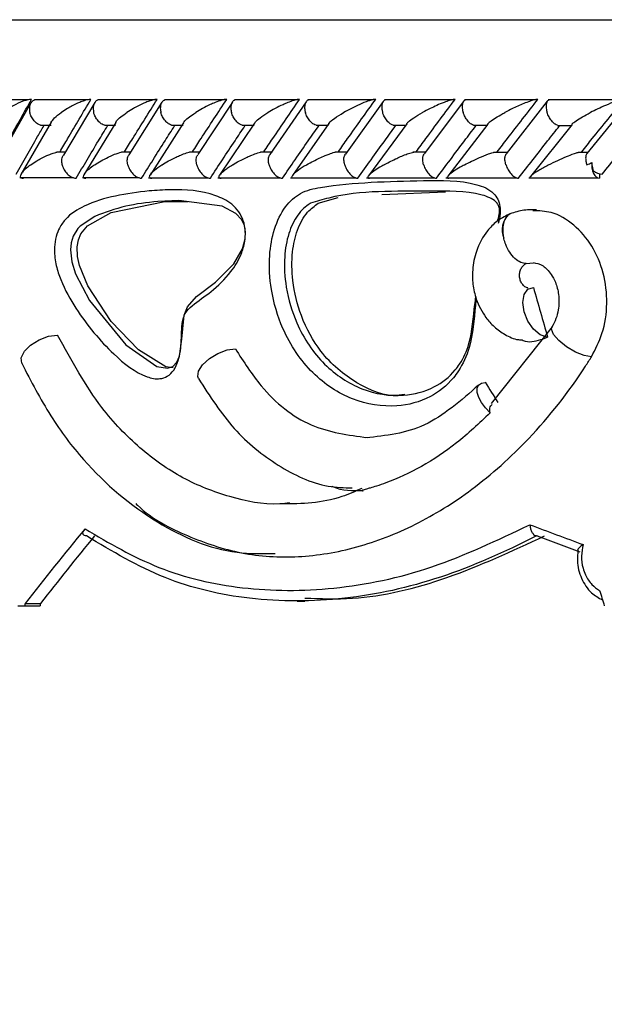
# Model space of a CAD drawing. Header units: millimetres. Extents: x 59 to 109, y 26 to 144.
# Tile 101 of 158: x 77.5 to 78.61, y 90.07 to 91.93. Entities that reach past the tile are written whole.
import ezdxf

# ---------------------------------------------------------------- set-up
doc = ezdxf.new("R2010")
doc.units = ezdxf.units.MM
doc.styles.add('SLDTEXTSTYLE0', font='TXT', dxfattribs={"width": 0.75})
doc.dimstyles.new('SLDDIMSTYLE0', dxfattribs={"dimtxt": 3.5, "dimasz": 3.302, "dimexe": 0, "dimexo": 0.0625, "dimgap": 0.875, "dimtad": 1, "dimdec": 0, "dimlfac": 20, "dimrnd": 1e-09, "dimzin": 12, "dimdsep": 46, "dimtxsty": 'SLDTEXTSTYLE0', "dimsah": 1, "dimcen": 0.09, "dimadec": 0, "dimazin": 3, "dimtfac": 1, "dimtdec": 0, "dimtofl": 0, "dimtmove": 0, "dimatfit": 3, "dimfxl": 0, "dimfrac": 2, "dimtolj": 1, "dimtzin": 12, "dimarcsym": 0})
doc.dimstyles.new('SLDDIMSTYLE1', dxfattribs={"dimtxt": 3.5, "dimasz": 3.302, "dimexe": 0, "dimexo": 0.0625, "dimgap": 0.875, "dimtad": 1, "dimdec": 0, "dimlfac": 20, "dimrnd": 1e-09, "dimzin": 12, "dimdsep": 46, "dimtxsty": 'SLDTEXTSTYLE0', "dimsah": 1, "dimcen": 0.09, "dimadec": 0, "dimazin": 3, "dimtfac": 1, "dimtdec": 0, "dimtmove": 0, "dimatfit": 0, "dimfxl": 0, "dimfrac": 2, "dimtolj": 1, "dimtzin": 12, "dimarcsym": 0})

# ---------------------------------------------------------------- blocks, each defined once
blk = doc.blocks.new('_D')
at = {"color": 7, "linetype": 'Continuous', "lineweight": 18}
for p, q in [((78.8835, 143.6649), (108.5588, 143.6649)), ((107.5588, 143.6649), (107.5588, 76.3608)), ((75.8335, 76.3608), (108.5588, 76.3608))]:
    blk.add_line(p, q, dxfattribs=at)
for points in [[(107.5588, 143.6649), (107.0508, 140.3629), (108.0668, 140.3629)], [(107.5588, 76.3608), (108.0668, 79.6628), (107.0508, 79.6628)]]:
    blk.add_solid(points, dxfattribs=at)
at = {"color": 7, "linetype": 'Continuous', "lineweight": 18, "insert": (103.047, 105.5185), "char_height": 3.5, "attachment_point": 1, "rotation": 90, "style": 'SLDTEXTSTYLE0'}
blk.add_mtext('1346', dxfattribs=at)
blk = doc.blocks.new('_D_1')
at = {"color": 7, "linetype": 'Continuous', "lineweight": 18}
for p, q in [((75.6057, 99.2579), (98.8756, 99.2579)), ((97.8756, 99.2579), (97.8756, 76.3608)), ((75.8335, 76.3608), (98.8756, 76.3608))]:
    blk.add_line(p, q, dxfattribs=at)
for points in [[(97.8756, 99.2579), (97.3676, 95.9559), (98.3836, 95.9559)], [(97.8756, 76.3608), (98.3836, 79.6628), (97.3676, 79.6628)]]:
    blk.add_solid(points, dxfattribs=at)
at = {"color": 7, "linetype": 'Continuous', "lineweight": 18, "insert": (93.3639, 85.2455), "char_height": 3.5, "attachment_point": 1, "rotation": 90, "style": 'SLDTEXTSTYLE0'}
blk.add_mtext('458', dxfattribs=at)

msp = doc.modelspace()

# ---------------------------------------------------------------- linework, layer by layer
at = {"color": 1, "linetype": 'Continuous', "lineweight": 25}
msp.add_line((76.70632, 91.92748), (83.86803, 91.92748), dxfattribs=at)
at = {"color": 7, "linetype": 'Continuous', "lineweight": 25}
for p, q in [((77.52156, 91.7758), (77.42512, 91.7758)), ((77.5262, 91.77009), (77.46996, 91.67067)), ((77.635, 91.77606), (77.5328, 91.77606)), ((77.64688, 91.77073), (77.58757, 91.67135)), ((77.76044, 91.77605), (77.65263, 91.77605)), ((77.77388, 91.77127), (77.71151, 91.67192)), ((77.89216, 91.77604), (77.77884, 91.77604)), ((77.90716, 91.77177), (77.84175, 91.67243)), ((78.03008, 91.77601), (77.91134, 91.77601)), ((78.04671, 91.77224), (77.97823, 91.67287)), ((78.17423, 91.77596), (78.0501, 91.77596)), ((78.19243, 91.77259), (78.12094, 91.67326)), ((78.32462, 91.77591), (78.19514, 91.77591)), ((78.34443, 91.7729), (78.26989, 91.67359)), ((78.4813, 91.77585), (78.34649, 91.77585)), ((78.50277, 91.77318), (78.42514, 91.67388)), ((78.64441, 91.7758), (78.50424, 91.7758)), ((78.65963, 91.77542), (78.57785, 91.6746)), ((77.56454, 91.73348), (77.50726, 91.63487)), ((77.54422, 91.72806), (77.56431, 91.72806)), ((77.68646, 91.73281), (77.62617, 91.63435)), ((77.66507, 91.728), (77.68589, 91.728)), ((77.81474, 91.73226), (77.75142, 91.63381)), ((77.79228, 91.72794), (77.81394, 91.72794)), ((77.94925, 91.7317), (77.88293, 91.63328)), ((77.92577, 91.72788), (77.94832, 91.72788)), ((78.08987, 91.731), (78.02066, 91.63275)), ((78.06549, 91.72783), (78.08902, 91.72783)), ((78.23691, 91.7306), (78.1646, 91.63223)), ((78.21141, 91.72778), (78.23585, 91.72778)), ((78.39011, 91.73006), (78.31478, 91.63173)), ((78.36354, 91.72775), (78.38905, 91.72775)), ((78.54968, 91.72956), (78.47127, 91.63125)), ((78.52196, 91.72773), (78.54863, 91.72773)), ((77.59092, 91.67695), (77.57526, 91.67695)), ((77.71465, 91.67694), (77.69748, 91.67694)), ((77.84407, 91.67691), (77.82601, 91.67691)), ((77.98305, 91.67686), (77.96069, 91.67686)), ((78.12509, 91.67681), (78.10158, 91.67681)), ((78.27343, 91.67675), (78.24863, 91.67675)), ((78.42813, 91.67669), (78.40205, 91.67669)), ((78.58001, 91.67663), (78.5618, 91.67663)), ((78.60152, 91.63602), (78.60152, 91.62782)), ((77.50507, 91.62889), (77.60657, 91.62889)), ((77.62361, 91.62883), (77.73075, 91.62883)), ((77.74858, 91.62878), (77.86123, 91.62878)), ((77.87987, 91.62872), (77.99795, 91.62872)), ((78.01742, 91.62868), (78.14087, 91.62868)), ((78.16121, 91.62865), (78.28999, 91.62865)), ((78.31126, 91.62863), (78.44537, 91.62863)), ((78.4677, 91.62863), (78.59783, 91.62863)), ((78.18964, 91.59699), (78.3104, 91.60203)), ((77.77921, 91.58382), (77.82329, 91.58343)), ((78.06957, 91.58036), (78.10711, 91.59149)), ((78.4323, 91.5606), (78.42963, 91.5592)), ((78.43353, 91.56111), (78.4323, 91.5606)), ((78.46263, 91.46641), (78.47671, 91.46793)), ((78.46623, 91.42016), (78.4663, 91.42033)), ((78.51186, 91.34674), (78.39646, 91.20201)), ((78.51172, 91.34647), (78.51189, 91.3468)), ((78.48389, 90.9514), (78.48268, 90.95145)), ((77.50131, 90.81948), (77.51447, 90.81948)), ((77.51447, 90.81948), (77.54346, 90.81948)), ((77.51523, 90.82386), (77.54423, 90.82386)), ((78.02984, 90.82825), (78.04424, 90.82825))]:
    msp.add_line(p, q, dxfattribs=at)
at = {"color": 7, "linetype": 'Continuous', "lineweight": 25, "flags": 128}
for points in [[(78.58714, 91.65753), (78.58689, 91.65206), (78.58734, 91.64662), (78.58847, 91.64148), (78.59023, 91.6369), (78.59254, 91.63307), (78.59528, 91.6302), (78.59833, 91.62843), (78.60152, 91.62782)], [(77.64692, 91.55568), (77.61924, 91.53721), (77.61501, 91.53272), (77.60584, 91.5181), (77.60213, 91.50583), (77.60086, 91.49223), (77.60343, 91.46987), (77.61045, 91.4472), (77.637, 91.39642), (77.70567, 91.31282), (77.76452, 91.27181), (77.78456, 91.2687), (77.79427, 91.27204), (77.80185, 91.27967), (77.80719, 91.29153), (77.81187, 91.32348), (77.81616, 91.36855), (77.82249, 91.38481), (77.8393, 91.40388), (77.87516, 91.43114), (77.90984, 91.46607), (77.92641, 91.49448), (77.93168, 91.51305), (77.93232, 91.52553), (77.92991, 91.53837), (77.92429, 91.54974), (77.91394, 91.56095), (77.8876, 91.57512), (77.80576, 91.58591), (77.76604, 91.58392), (77.76604, 91.58392)], [(77.79539, 91.2693), (77.78136, 91.27087), (77.72949, 91.30354), (77.67776, 91.35712), (77.63371, 91.42439), (77.61776, 91.46276), (77.61403, 91.47981), (77.61343, 91.49816), (77.61598, 91.51125), (77.62079, 91.5223), (77.63297, 91.53749), (77.67782, 91.56278), (77.77921, 91.58382), (77.77921, 91.58382)], [(78.502, 91.32726), (78.48938, 91.33157), (78.47686, 91.3422), (78.4663, 91.35756), (78.45924, 91.37539), (78.45674, 91.39305), (78.45917, 91.40794), (78.46616, 91.41785), (78.47668, 91.42131)], [(77.50876, 91.2779), (77.50866, 91.27811), (77.5078, 91.28846), (77.51373, 91.30044), (77.52558, 91.3123), (77.5416, 91.32227), (77.55942, 91.32889), (77.57641, 91.33119)], [(77.84312, 91.24912), (77.8418, 91.25255), (77.84318, 91.26296), (77.85086, 91.27489), (77.86372, 91.28662), (77.87992, 91.29645), (77.89711, 91.30296), (77.91281, 91.30522)], [(78.39473, 91.18411), (78.38574, 91.19345), (78.37838, 91.20344), (78.37316, 91.2134), (78.37043, 91.22268), (78.37038, 91.23063), (78.373, 91.23672), (78.37812, 91.24053), (78.38539, 91.24182)]]:
    msp.add_lwpolyline(points, dxfattribs=at)
at = {"color": 1, "linetype": 'Continuous', "lineweight": 25, "flags": 128}
msp.add_lwpolyline([(78.58646, 91.29021), (78.57263, 91.2925), (78.55604, 91.29909), (78.53921, 91.30899), (78.52473, 91.32067), (78.5148, 91.33236), (78.51094, 91.34226), (78.51172, 91.34647)], dxfattribs=at)
at = {"color": 7, "linetype": 'Continuous', "lineweight": 25}
for centre, radius, start, end in [((78.60986, 91.66786), 0.03284, 233.4246, 264.48452), ((81.28499, 91.82084), 4.37867, 192.64589, 241.2195)]:
    msp.add_arc(centre, radius, start, end, dxfattribs=at)
at = {"color": 1, "linetype": 'Continuous', "lineweight": 25}
msp.add_arc((78.45911, 91.52991), 0.04156, 135.18434, 201.89024, dxfattribs=at)
at = {"color": 7, "linetype": 'Continuous', "lineweight": 25}
for centre, major_axis, ratio, start_param, end_param in [((81.28132, 91.37426), (-3.78603, 12.70882), 0.2020943, 1.506968, 1.5143596), ((81.28132, 91.20312), (-4.17997, 5.40697), 0.3439447, 1.3039974, 1.3107662), ((81.28132, 91.39848), (4.43273, 2.87606), 0.3936154, 2.2454564, 2.2877599), ((81.28132, 91.15691), (4.57024, -1.01219), 0.2062031, 4.0963155, 4.1238723), ((81.28132, 91.39848), (4.39397, 2.85091), 0.3936154, 2.2505791, 2.2892893), ((81.27726, 91.13778), (4.55017, -1.01256), 0.2070233, 4.0982554, 4.1204041), ((81.28132, 92.91485), (-3.42204, 12.21134), 0.2486617, 1.6708496, 1.6732495), ((81.28132, 93.39781), (3.34964, 15.05231), 0.2070233, 1.7884948, 1.7887895), ((81.28132, 93.39781), (3.32035, 14.92071), 0.2070233, 1.7900241, 1.7903215)]:
    msp.add_ellipse(centre, major_axis=major_axis, ratio=ratio, start_param=start_param, end_param=end_param, dxfattribs=at)
for points, knots in [([(77.47191, 91.67782), (77.47645, 91.68607), (77.49464, 91.7191), (77.51328, 91.7521), (77.52728, 91.77686)], [0, 0, 0, 0, 0.2495522, 1, 1, 1, 1]), ([(77.52728, 91.77686), (77.52694, 91.77686), (77.52569, 91.77686), (77.52274, 91.77654), (77.5174, 91.77535), (77.50673, 91.77176), (77.49463, 91.76591), (77.48233, 91.75875), (77.47571, 91.75419), (77.4726, 91.7519), (77.47255, 91.75186)], [0, 0, 0, 0, 0.0165275, 0.0607658, 0.1238714, 0.2335039, 0.5249121, 0.7588866, 0.9964406, 1, 1, 1, 1]), ([(77.5337, 91.77588), (77.53224, 91.7753), (77.52888, 91.77397), (77.52516, 91.76912), (77.523, 91.76216), (77.52324, 91.75601), (77.52395, 91.75257), (77.5241, 91.75195), (77.52412, 91.75186)], [0, 0, 0, 0, 0.1774042, 0.4091613, 0.6749487, 0.9409618, 0.9922153, 1, 1, 1, 1]), ([(77.58123, 91.67782), (77.58602, 91.68602), (77.60528, 91.71901), (77.62495, 91.75204), (77.63974, 91.77686)], [0, 0, 0, 0, 0.2483452, 1, 1, 1, 1]), ([(77.63974, 91.77686), (77.63882, 91.77684), (77.63764, 91.77681), (77.63488, 91.77643), (77.62985, 91.77535), (77.62239, 91.77282), (77.60969, 91.76746), (77.59658, 91.76035), (77.58735, 91.75447), (77.58375, 91.7519), (77.5837, 91.75186)], [0, 0, 0, 0, 0.0439892, 0.056534, 0.1182102, 0.2485806, 0.3779053, 0.7339087, 0.9964035, 1, 1, 1, 1]), ([(77.65357, 91.77583), (77.65306, 91.77572), (77.65061, 91.77522), (77.64735, 91.77195), (77.64429, 91.76615), (77.64357, 91.75909), (77.64433, 91.75407), (77.64487, 91.75195), (77.64489, 91.75186)], [0, 0, 0, 0, 0.0598557, 0.2870462, 0.5251841, 0.7996137, 0.9922147, 1, 1, 1, 1]), ([(77.7034, 91.67782), (77.70847, 91.68606), (77.72877, 91.71906), (77.74946, 91.75208), (77.76499, 91.77686)], [0, 0, 0, 0, 0.2496588, 1, 1, 1, 1]), ([(77.76499, 91.77686), (77.76432, 91.77685), (77.76304, 91.77683), (77.76012, 91.77642), (77.75483, 91.77522), (77.74758, 91.77276), (77.73475, 91.76745), (77.72121, 91.76035), (77.71154, 91.75447), (77.70774, 91.7519), (77.70768, 91.75186)], [0, 0, 0, 0, 0.03361689, 0.06471519, 0.12593705, 0.25112994, 0.37546702, 0.73562688, 0.99642036, 1, 1, 1, 1]), ([(77.77984, 91.77585), (77.77852, 91.77528), (77.77546, 91.77395), (77.77223, 91.76911), (77.77054, 91.76215), (77.77106, 91.75601), (77.77188, 91.75257), (77.77205, 91.75195), (77.77207, 91.75186)], [0, 0, 0, 0, 0.1755675, 0.4075796, 0.674207, 0.9410815, 0.9922841, 1, 1, 1, 1]), ([(77.8319, 91.67782), (77.83725, 91.68609), (77.85857, 91.7191), (77.88027, 91.75212), (77.89653, 91.77686)], [0, 0, 0, 0, 0.2505569, 1, 1, 1, 1]), ([(77.89653, 91.77686), (77.89609, 91.77686), (77.89472, 91.77685), (77.89161, 91.77641), (77.88434, 91.77465), (77.87516, 91.77122), (77.85769, 91.76347), (77.84602, 91.75699), (77.83809, 91.7519), (77.83804, 91.75186)], [0, 0, 0, 0, 0.02335671, 0.07346909, 0.13470423, 0.32555568, 0.47278845, 0.99640189, 1, 1, 1, 1]), ([(77.9124, 91.77581), (77.91117, 91.77525), (77.90829, 91.77394), (77.90532, 91.76911), (77.90386, 91.76215), (77.90451, 91.756), (77.90538, 91.75257), (77.90556, 91.75195), (77.90558, 91.75186)], [0, 0, 0, 0, 0.1729388, 0.4056971, 0.6732146, 0.9409665, 0.9922607, 1, 1, 1, 1]), ([(77.96667, 91.67782), (77.97227, 91.68611), (77.99461, 91.71912), (78.01731, 91.75214), (78.03431, 91.77686)], [0, 0, 0, 0, 0.2510672, 1, 1, 1, 1]), ([(78.03431, 91.77686), (78.03408, 91.77686), (78.0333, 91.77687), (78.03124, 91.77669), (78.02765, 91.776), (78.02081, 91.77409), (78.01229, 91.77091), (77.99507, 91.76342), (77.98305, 91.75698), (77.97475, 91.7519), (77.9747, 91.75186)], [0, 0, 0, 0, 0.0130602, 0.044018, 0.1002176, 0.1663478, 0.3297149, 0.4739141, 0.9964037, 1, 1, 1, 1]), ([(78.0512, 91.77577), (78.05082, 91.77567), (78.04876, 91.77518), (78.04616, 91.77193), (78.04384, 91.76615), (78.0437, 91.75909), (78.04473, 91.75406), (78.04536, 91.75195), (78.04538, 91.75186)], [0, 0, 0, 0, 0.05090834, 0.28008667, 0.52042512, 0.7977895, 0.99222286, 1, 1, 1, 1]), ([(78.10765, 91.67782), (78.11351, 91.68611), (78.13686, 91.71913), (78.16056, 91.75214), (78.17831, 91.77686)], [0, 0, 0, 0, 0.2511242, 1, 1, 1, 1]), ([(78.17831, 91.77686), (78.17826, 91.77686), (78.17742, 91.77688), (78.17521, 91.77669), (78.17041, 91.77568), (78.16078, 91.77271), (78.14732, 91.7672), (78.13192, 91.75978), (78.12228, 91.75459), (78.11769, 91.7519), (78.11764, 91.75186)], [0, 0, 0, 0, 0.0028384, 0.0509814, 0.1103371, 0.2078212, 0.4531774, 0.7216425, 0.9964042, 1, 1, 1, 1]), ([(78.19628, 91.77573), (78.19597, 91.77565), (78.19406, 91.77515), (78.19169, 91.77193), (78.18962, 91.76615), (78.18968, 91.75909), (78.19078, 91.75406), (78.19144, 91.75195), (78.19146, 91.75186)], [0, 0, 0, 0, 0.0452572, 0.2758391, 0.5175941, 0.7965043, 0.9921738, 1, 1, 1, 1]), ([(78.25487, 91.67782), (78.26098, 91.68611), (78.28534, 91.71913), (78.31005, 91.75214), (78.32855, 91.77686)], [0, 0, 0, 0, 0.2510561, 1, 1, 1, 1]), ([(78.32855, 91.77686), (78.32788, 91.77684), (78.32643, 91.7768), (78.32278, 91.77614), (78.31625, 91.77436), (78.30106, 91.76888), (78.28395, 91.76093), (78.27144, 91.75444), (78.26693, 91.7519), (78.26687, 91.75186)], [0, 0, 0, 0, 0.0388526, 0.0848083, 0.1629374, 0.3126923, 0.7368952, 0.9964002, 1, 1, 1, 1]), ([(78.34775, 91.77562), (78.34682, 91.77511), (78.34451, 91.77384), (78.34236, 91.7691), (78.3416, 91.76216), (78.34262, 91.75601), (78.34363, 91.75257), (78.34383, 91.75195), (78.34386, 91.75186)], [0, 0, 0, 0, 0.1588868, 0.3956693, 0.6676799, 0.9397991, 0.9921338, 1, 1, 1, 1]), ([(78.40835, 91.67782), (78.41471, 91.68609), (78.44009, 91.71912), (78.46581, 91.75212), (78.48509, 91.77686)], [0, 0, 0, 0, 0.2504275, 1, 1, 1, 1]), ([(78.48509, 91.77686), (78.48466, 91.77686), (78.48351, 91.77684), (78.48053, 91.77637), (78.47485, 91.77492), (78.46183, 91.77049), (78.44333, 91.76247), (78.42927, 91.75557), (78.42251, 91.7519), (78.42244, 91.75186)], [0, 0, 0, 0, 0.0273817, 0.0721359, 0.1418797, 0.2690945, 0.6203436, 0.9964002, 1, 1, 1, 1]), ([(78.50557, 91.77555), (78.50474, 91.77506), (78.50263, 91.77381), (78.50075, 91.7691), (78.50022, 91.76216), (78.50135, 91.75601), (78.5024, 91.75257), (78.50261, 91.75195), (78.50264, 91.75186)], [0, 0, 0, 0, 0.15363431, 0.39204876, 0.66560587, 0.93935317, 0.9919989, 1, 1, 1, 1]), ([(78.56817, 91.67782), (78.57477, 91.68607), (78.60119, 91.7191), (78.62794, 91.7521), (78.64802, 91.77686)], [0, 0, 0, 0, 0.2495523, 1, 1, 1, 1]), ([(78.64802, 91.77686), (78.64778, 91.77686), (78.6469, 91.77686), (78.64449, 91.77654), (78.63953, 91.77535), (78.62841, 91.77176), (78.61404, 91.76591), (78.5982, 91.75875), (78.58901, 91.75418), (78.58452, 91.7519), (78.58445, 91.75186)], [0, 0, 0, 0, 0.016523, 0.0607628, 0.1238657, 0.2335012, 0.5249119, 0.7588845, 0.996439, 1, 1, 1, 1]), ([(77.54427, 91.72824), (77.54286, 91.72871), (77.5392, 91.72996), (77.53345, 91.73463), (77.52795, 91.74157), (77.52524, 91.74772), (77.52429, 91.75116), (77.52414, 91.75178), (77.52412, 91.75186)], [0, 0, 0, 0, 0.1490201, 0.3889113, 0.6639681, 0.9392035, 0.992031, 1, 1, 1, 1]), ([(77.56443, 91.73353), (77.5663, 91.73623), (77.57039, 91.74212), (77.57876, 91.74844), (77.58365, 91.75183), (77.5837, 91.75186)], [0, 0, 0, 0, 0.45487673, 0.99456548, 1, 1, 1, 1]), ([(77.66512, 91.72817), (77.66369, 91.72866), (77.66005, 91.72992), (77.65433, 91.73463), (77.64884, 91.74157), (77.64607, 91.74772), (77.64507, 91.75116), (77.64491, 91.75178), (77.64489, 91.75186)], [0, 0, 0, 0, 0.15437069, 0.39260701, 0.66607429, 0.93966292, 0.99208473, 1, 1, 1, 1]), ([(77.68638, 91.73287), (77.68662, 91.73345), (77.6887, 91.73852), (77.69803, 91.74526), (77.70649, 91.75108), (77.70763, 91.75183), (77.70768, 91.75186)], [0, 0, 0, 0, 0.101307, 0.8836828, 0.9947446, 1, 1, 1, 1]), ([(77.79233, 91.7281), (77.79088, 91.72861), (77.78728, 91.72989), (77.78159, 91.73463), (77.77613, 91.74158), (77.77331, 91.74773), (77.77226, 91.75116), (77.77209, 91.75178), (77.77207, 91.75186)], [0, 0, 0, 0, 0.1596474, 0.3963311, 0.6681555, 0.9401959, 0.9921356, 1, 1, 1, 1]), ([(77.81469, 91.7323), (77.81509, 91.73307), (77.81781, 91.73833), (77.82787, 91.74527), (77.83681, 91.7511), (77.83798, 91.75183), (77.83804, 91.75186)], [0, 0, 0, 0, 0.1315058, 0.8888693, 0.9948928, 1, 1, 1, 1]), ([(77.92581, 91.72803), (77.92435, 91.72856), (77.9208, 91.72985), (77.91516, 91.73463), (77.90973, 91.74158), (77.90687, 91.74773), (77.90578, 91.75116), (77.9056, 91.75178), (77.90558, 91.75186)], [0, 0, 0, 0, 0.1648294, 0.4000116, 0.6701793, 0.9405723, 0.992183, 1, 1, 1, 1]), ([(77.94919, 91.73174), (77.94977, 91.73269), (77.95168, 91.73584), (77.96047, 91.74268), (77.96908, 91.74852), (77.97464, 91.75183), (77.9747, 91.75186)], [0, 0, 0, 0, 0.1561033, 0.5172901, 0.9950744, 1, 1, 1, 1]), ([(78.06553, 91.72796), (78.06406, 91.72851), (78.06057, 91.72982), (78.055, 91.73463), (78.04962, 91.74158), (78.04672, 91.74773), (78.04559, 91.75116), (78.04541, 91.75178), (78.04538, 91.75186)], [0, 0, 0, 0, 0.1698509, 0.4036068, 0.6721546, 0.9409259, 0.9922289, 1, 1, 1, 1]), ([(78.08971, 91.73112), (78.08987, 91.73146), (78.09125, 91.73432), (78.10098, 91.74151), (78.1112, 91.74819), (78.11758, 91.75183), (78.11764, 91.75186)], [0, 0, 0, 0, 0.0567889, 0.4857158, 0.9952266, 1, 1, 1, 1]), ([(78.21144, 91.72791), (78.20998, 91.72847), (78.20658, 91.72979), (78.20109, 91.73463), (78.19578, 91.74158), (78.19285, 91.74773), (78.19168, 91.75116), (78.19149, 91.75178), (78.19146, 91.75186)], [0, 0, 0, 0, 0.1738235, 0.4064893, 0.6737449, 0.9412168, 0.9922746, 1, 1, 1, 1]), ([(78.23676, 91.7307), (78.23782, 91.73198), (78.24069, 91.73545), (78.25111, 91.74265), (78.26074, 91.74851), (78.26681, 91.75183), (78.26687, 91.75186)], [0, 0, 0, 0, 0.1996175, 0.5413983, 0.9953343, 1, 1, 1, 1]), ([(78.36356, 91.72787), (78.36214, 91.72844), (78.35884, 91.72977), (78.35347, 91.73462), (78.34823, 91.74158), (78.34529, 91.74773), (78.34409, 91.75116), (78.34389, 91.75178), (78.34386, 91.75186)], [0, 0, 0, 0, 0.1764254, 0.408411, 0.6747603, 0.9413121, 0.9922853, 1, 1, 1, 1]), ([(78.38987, 91.73022), (78.39129, 91.7317), (78.39706, 91.73767), (78.41042, 91.74537), (78.42109, 91.75115), (78.42238, 91.75183), (78.42244, 91.75186)], [0, 0, 0, 0, 0.2240706, 0.9085867, 0.9954505, 1, 1, 1, 1]), ([(78.52198, 91.72785), (78.52061, 91.72843), (78.51744, 91.72975), (78.51221, 91.73462), (78.50706, 91.74157), (78.5041, 91.74772), (78.50287, 91.75116), (78.50266, 91.75178), (78.50264, 91.75186)], [0, 0, 0, 0, 0.1778687, 0.4095832, 0.6753345, 0.9412562, 0.9923032, 1, 1, 1, 1]), ([(78.54935, 91.72979), (78.55106, 91.73138), (78.55761, 91.73744), (78.5718, 91.74529), (78.58296, 91.75111), (78.58438, 91.75183), (78.58445, 91.75186)], [0, 0, 0, 0, 0.2369069, 0.9045159, 0.9955463, 1, 1, 1, 1]), ([(77.49851, 91.63518), (77.50515, 91.64698), (77.51849, 91.67072), (77.53588, 91.70129), (77.54664, 91.72005), (77.55055, 91.72687)], [0, 0, 0, 0, 0.3866146, 0.7772687, 1, 1, 1, 1]), ([(77.61178, 91.62782), (77.61866, 91.63943), (77.63256, 91.66289), (77.65234, 91.6959), (77.66529, 91.71731), (77.67106, 91.72687)], [0, 0, 0, 0, 0.3517756, 0.7108607, 1, 1, 1, 1]), ([(77.73557, 91.62782), (77.74283, 91.63946), (77.7575, 91.66298), (77.7783, 91.69599), (77.79189, 91.71737), (77.79793, 91.72687)], [0, 0, 0, 0, 0.35261, 0.7125207, 1, 1, 1, 1]), ([(77.86568, 91.62782), (77.8733, 91.63948), (77.88872, 91.66303), (77.91053, 91.69604), (77.92477, 91.71741), (77.93107, 91.72687)], [0, 0, 0, 0, 0.3530778, 0.7134885, 1, 1, 1, 1]), ([(78.00203, 91.62782), (78.01001, 91.63949), (78.02615, 91.66305), (78.04898, 91.69606), (78.06386, 91.71742), (78.07044, 91.72687)], [0, 0, 0, 0, 0.3532322, 0.7137805, 1, 1, 1, 1]), ([(78.1446, 91.62782), (78.15294, 91.63948), (78.16979, 91.66304), (78.19362, 91.69605), (78.20916, 91.71741), (78.21604, 91.72687)], [0, 0, 0, 0, 0.35303993, 0.71339995, 1, 1, 1, 1]), ([(78.29341, 91.62782), (78.30209, 91.63946), (78.31965, 91.66299), (78.34449, 91.696), (78.36069, 91.71737), (78.36788, 91.72687)], [0, 0, 0, 0, 0.3525086, 0.7123338, 1, 1, 1, 1]), ([(78.4485, 91.62782), (78.45752, 91.63944), (78.47576, 91.66291), (78.50163, 91.69592), (78.51852, 91.71732), (78.52605, 91.72687)], [0, 0, 0, 0, 0.3516368, 0.7105892, 1, 1, 1, 1]), ([(78.6067, 91.63518), (78.61626, 91.64698), (78.63547, 91.67072), (78.66034, 91.70129), (78.67566, 91.72005), (78.68122, 91.72687)], [0, 0, 0, 0, 0.3866172, 0.7772669, 1, 1, 1, 1]), ([(77.52585, 91.65282), (77.52589, 91.65286), (77.52937, 91.65541), (77.53847, 91.66128), (77.55145, 91.66844), (77.56412, 91.67372), (77.57069, 91.67609), (77.57451, 91.67686), (77.57525, 91.67702)], [0, 0, 0, 0, 0.00394451, 0.28947831, 0.68858597, 0.82705152, 0.96653001, 1, 1, 1, 1]), ([(77.58547, 91.65282), (77.58545, 91.6529), (77.5847, 91.65597), (77.58424, 91.66192), (77.58528, 91.66837), (77.58734, 91.6707), (77.58778, 91.67121)], [0, 0, 0, 0, 0.0120023, 0.4456906, 0.8800623, 1, 1, 1, 1]), ([(77.64671, 91.65282), (77.64676, 91.65286), (77.65408, 91.65793), (77.6651, 91.66434), (77.68203, 91.67209), (77.69114, 91.67555), (77.69842, 91.67732), (77.70154, 91.67777), (77.70293, 91.67781), (77.7034, 91.67782)], [0, 0, 0, 0, 0.0036029, 0.5254231, 0.6761193, 0.8677278, 0.9304231, 0.9767054, 1, 1, 1, 1]), ([(77.70955, 91.65282), (77.70953, 91.6529), (77.70874, 91.65597), (77.70813, 91.66194), (77.70909, 91.6686), (77.71119, 91.67108), (77.71176, 91.67175)], [0, 0, 0, 0, 0.0115161, 0.4281713, 0.8454765, 1, 1, 1, 1]), ([(77.77399, 91.65282), (77.77404, 91.65286), (77.78169, 91.65788), (77.79308, 91.66426), (77.8098, 91.67176), (77.81833, 91.675), (77.82528, 91.67694), (77.82886, 91.67762), (77.8309, 91.67781), (77.83166, 91.67782), (77.8319, 91.67782)], [0, 0, 0, 0, 0.0036143, 0.5226983, 0.6704325, 0.8368656, 0.9043282, 0.9605233, 0.9870119, 1, 1, 1, 1]), ([(77.84, 91.65282), (77.83998, 91.6529), (77.83913, 91.65597), (77.83839, 91.66196), (77.83924, 91.66881), (77.84135, 91.67143), (77.84201, 91.67225)], [0, 0, 0, 0, 0.0109945, 0.4132806, 0.8161352, 1, 1, 1, 1]), ([(77.90759, 91.65282), (77.90765, 91.65286), (77.91565, 91.65788), (77.92743, 91.66422), (77.94443, 91.67169), (77.95298, 91.67491), (77.96014, 91.67694), (77.96403, 91.67768), (77.96603, 91.67782), (77.96662, 91.67782), (77.96667, 91.67782)], [0, 0, 0, 0, 0.0036133, 0.5215499, 0.6668529, 0.8334645, 0.8999993, 0.9672487, 0.9972732, 1, 1, 1, 1]), ([(77.97675, 91.65282), (77.97673, 91.6529), (77.97584, 91.65597), (77.97497, 91.66197), (77.97567, 91.669), (77.97776, 91.67174), (77.97849, 91.6727)], [0, 0, 0, 0, 0.0106603, 0.4006885, 0.7912817, 1, 1, 1, 1]), ([(78.04748, 91.65282), (78.04754, 91.65286), (78.05175, 91.65538), (78.06264, 91.6613), (78.07728, 91.66841), (78.09106, 91.67377), (78.09763, 91.6761), (78.10125, 91.67685), (78.10156, 91.67691)], [0, 0, 0, 0, 0.0039788, 0.2882186, 0.7007928, 0.8260589, 0.9851404, 1, 1, 1, 1]), ([(78.11978, 91.65282), (78.11976, 91.6529), (78.11883, 91.65596), (78.11784, 91.66198), (78.11838, 91.66916), (78.12041, 91.67202), (78.12118, 91.67309)], [0, 0, 0, 0, 0.0103809, 0.3900976, 0.7703186, 1, 1, 1, 1]), ([(78.19366, 91.65282), (78.19372, 91.65286), (78.19709, 91.65479), (78.20417, 91.65856), (78.21769, 91.66526), (78.2314, 91.67129), (78.24372, 91.67561), (78.24985, 91.67721), (78.25309, 91.67776), (78.25438, 91.6778), (78.25487, 91.67782)], [0, 0, 0, 0, 0.0036115, 0.2008932, 0.4001792, 0.7146057, 0.8525217, 0.926524, 0.9720057, 1, 1, 1, 1]), ([(78.26911, 91.65282), (78.26908, 91.6529), (78.26812, 91.65596), (78.26701, 91.66198), (78.26738, 91.66931), (78.26932, 91.67227), (78.2701, 91.67345)], [0, 0, 0, 0, 0.010146, 0.3809643, 0.7523767, 1, 1, 1, 1]), ([(78.34615, 91.65282), (78.34621, 91.65286), (78.35052, 91.65517), (78.35958, 91.65986), (78.37465, 91.66691), (78.38838, 91.67249), (78.39816, 91.67588), (78.40145, 91.67663), (78.40204, 91.67676)], [0, 0, 0, 0, 0.0039908, 0.2731408, 0.5478095, 0.8392516, 0.9711235, 1, 1, 1, 1]), ([(78.42478, 91.65282), (78.42475, 91.6529), (78.42376, 91.65597), (78.42253, 91.66198), (78.42271, 91.66944), (78.42454, 91.67249), (78.42531, 91.67377)], [0, 0, 0, 0, 0.0100367, 0.3730905, 0.7367935, 1, 1, 1, 1]), ([(78.50502, 91.65282), (78.50508, 91.65286), (78.51071, 91.65576), (78.52157, 91.66113), (78.53805, 91.66847), (78.55118, 91.67347), (78.55925, 91.67619), (78.56165, 91.6767), (78.56178, 91.67673)], [0, 0, 0, 0, 0.0039988, 0.3440755, 0.6315758, 0.8780401, 0.993522, 1, 1, 1, 1]), ([(78.57804, 91.67444), (78.57768, 91.67406), (78.57625, 91.67257), (78.57527, 91.66759), (78.57554, 91.66061), (78.57678, 91.65526), (78.57763, 91.6529), (78.57766, 91.65282)], [0, 0, 0, 0, 0.0992155, 0.3897304, 0.7239856, 0.990446, 1, 1, 1, 1]), ([(77.52585, 91.65282), (77.5258, 91.65279), (77.52463, 91.65195), (77.51673, 91.64603), (77.50824, 91.6383), (77.50549, 91.63123), (77.50681, 91.62885), (77.50905, 91.62794), (77.51095, 91.62783), (77.5119, 91.62783), (77.51191, 91.62783)], [0, 0, 0, 0, 0.0035627, 0.0880128, 0.620446, 0.8069839, 0.8977495, 0.9540788, 0.9995986, 1, 1, 1, 1]), ([(77.58547, 91.65282), (77.58549, 91.65274), (77.58626, 91.64968), (77.58871, 91.6436), (77.5945, 91.63576), (77.60165, 91.63024), (77.60768, 91.62802), (77.61089, 91.62787), (77.61178, 91.62782)], [0, 0, 0, 0, 0.0065062, 0.2442426, 0.4823723, 0.7098093, 0.9191397, 1, 1, 1, 1]), ([(77.64671, 91.65282), (77.64666, 91.65279), (77.6454, 91.65194), (77.63702, 91.646), (77.62788, 91.63829), (77.62433, 91.63122), (77.62535, 91.62886), (77.62736, 91.62792), (77.62928, 91.62785), (77.63013, 91.62783)], [0, 0, 0, 0, 0.0035759, 0.0901499, 0.6202632, 0.8066301, 0.8975772, 0.9541378, 1, 1, 1, 1]), ([(77.70955, 91.65282), (77.70958, 91.65274), (77.71039, 91.64968), (77.7129, 91.64359), (77.7187, 91.63575), (77.72574, 91.63023), (77.73161, 91.62802), (77.73471, 91.62787), (77.73557, 91.62782)], [0, 0, 0, 0, 0.0065042, 0.2444529, 0.4826883, 0.7102231, 0.9195115, 1, 1, 1, 1]), ([(77.77399, 91.65282), (77.77393, 91.65279), (77.76857, 91.64936), (77.76031, 91.64334), (77.75244, 91.63589), (77.74962, 91.63119), (77.7503, 91.62885), (77.75213, 91.62792), (77.75396, 91.62785), (77.75478, 91.62783)], [0, 0, 0, 0, 0.0035706, 0.3626773, 0.6223647, 0.8074324, 0.8980342, 0.954542, 1, 1, 1, 1]), ([(77.84, 91.65282), (77.84002, 91.65274), (77.84089, 91.64968), (77.84345, 91.64359), (77.84922, 91.63575), (77.85615, 91.63023), (77.86186, 91.62802), (77.86485, 91.62787), (77.86568, 91.62782)], [0, 0, 0, 0, 0.0065038, 0.2445053, 0.482924, 0.7104651, 0.9197164, 1, 1, 1, 1]), ([(77.90759, 91.65282), (77.90753, 91.65279), (77.90466, 91.65104), (77.89931, 91.64753), (77.89119, 91.64165), (77.88457, 91.63586), (77.88124, 91.63118), (77.88159, 91.62884), (77.88322, 91.62792), (77.88497, 91.62785), (77.88575, 91.62783)], [0, 0, 0, 0, 0.0035701, 0.1847703, 0.3645718, 0.6232379, 0.8077243, 0.898204, 0.9547214, 1, 1, 1, 1]), ([(77.97675, 91.65282), (77.97678, 91.65274), (77.97768, 91.64968), (77.98029, 91.64359), (77.98603, 91.63575), (77.99282, 91.63022), (77.99836, 91.62802), (78.00123, 91.62787), (78.00203, 91.62782)], [0, 0, 0, 0, 0.0065036, 0.2445855, 0.4829708, 0.7105868, 0.9198159, 1, 1, 1, 1]), ([(78.04748, 91.65282), (78.04742, 91.65279), (78.04177, 91.64949), (78.03267, 91.64357), (78.02313, 91.63605), (78.0195, 91.63141), (78.01884, 91.62915), (78.01963, 91.62872), (78.01967, 91.6287)], [0, 0, 0, 0, 0.00397595, 0.38785866, 0.68176163, 0.89192892, 0.99428382, 1, 1, 1, 1]), ([(78.11978, 91.65282), (78.11981, 91.65274), (78.12075, 91.64968), (78.12341, 91.64359), (78.1291, 91.63575), (78.13573, 91.63022), (78.14109, 91.62802), (78.14384, 91.62787), (78.1446, 91.62782)], [0, 0, 0, 0, 0.0065057, 0.2445113, 0.4829353, 0.7105343, 0.9197695, 1, 1, 1, 1]), ([(78.19366, 91.65282), (78.1936, 91.65279), (78.19222, 91.65202), (78.18207, 91.64612), (78.17023, 91.6384), (78.16343, 91.6313), (78.16298, 91.62884), (78.16426, 91.628), (78.16573, 91.62773), (78.16653, 91.62783), (78.16654, 91.62783)], [0, 0, 0, 0, 0.0035775, 0.0814858, 0.6158114, 0.8044309, 0.8963851, 0.9534429, 0.9995159, 1, 1, 1, 1]), ([(78.26911, 91.65282), (78.26913, 91.65274), (78.27011, 91.64968), (78.2728, 91.64359), (78.27843, 91.63575), (78.28489, 91.63023), (78.29005, 91.62802), (78.29268, 91.62787), (78.29341, 91.62782)], [0, 0, 0, 0, 0.0064997, 0.2444651, 0.4827851, 0.7103289, 0.9195841, 1, 1, 1, 1]), ([(78.34615, 91.65282), (78.34608, 91.65279), (78.34454, 91.65196), (78.33392, 91.64602), (78.32142, 91.63832), (78.31394, 91.63124), (78.31314, 91.62886), (78.31425, 91.62794), (78.31556, 91.62783), (78.31636, 91.62783), (78.31636, 91.62783)], [0, 0, 0, 0, 0.0035788, 0.0877967, 0.6190597, 0.8060428, 0.8972625, 0.9539549, 0.9998863, 1, 1, 1, 1]), ([(78.42478, 91.65282), (78.4248, 91.65274), (78.42582, 91.64968), (78.42853, 91.64359), (78.43407, 91.63576), (78.44034, 91.63023), (78.4453, 91.62802), (78.4478, 91.62787), (78.4485, 91.62782)], [0, 0, 0, 0, 0.006503, 0.2443362, 0.4825011, 0.7099881, 0.9192839, 1, 1, 1, 1]), ([(78.50502, 91.65282), (78.50495, 91.65279), (78.4984, 91.6494), (78.4878, 91.64342), (78.47619, 91.63589), (78.47108, 91.63132), (78.46956, 91.6291), (78.47007, 91.62868), (78.4701, 91.62865)], [0, 0, 0, 0, 0.0039529, 0.3970733, 0.6869511, 0.8925625, 0.9927413, 1, 1, 1, 1]), ([(78.57766, 91.65282), (78.57773, 91.65285), (78.58083, 91.65432), (78.58402, 91.65594), (78.58714, 91.65753)], [0, 0, 0, 0, 0.0217193, 1, 1, 1, 1]), ([(78.59029, 91.64149), (78.58922, 91.64534), (78.58778, 91.6505), (78.58727, 91.65611), (78.58714, 91.65753)], [0, 0, 0, 0, 0.7460986, 1, 1, 1, 1]), ([(77.74979, 91.60389), (77.76328, 91.60475), (77.80453, 91.60739), (77.85803, 91.60406), (77.90188, 91.58363), (77.91935, 91.56577), (77.9286, 91.54785), (77.9324, 91.52802), (77.93111, 91.50575), (77.92271, 91.47821), (77.90128, 91.44406), (77.86844, 91.413), (77.838, 91.3929), (77.81908, 91.37616), (77.81072, 91.35325), (77.81165, 91.32164), (77.80757, 91.28742), (77.79685, 91.26394), (77.78437, 91.25218), (77.76678, 91.24681), (77.73042, 91.25448), (77.67482, 91.29906), (77.62085, 91.36292), (77.58646, 91.42329), (77.57338, 91.46202), (77.56964, 91.48903), (77.57206, 91.51296), (77.57893, 91.53335), (77.59642, 91.55833), (77.63305, 91.57996), (77.68619, 91.59587), (77.7283, 91.60118), (77.74979, 91.60389)], [0, 0, 0, 0, 0.0431556, 0.1319806, 0.1642994, 0.1810669, 0.1951837, 0.2093564, 0.2220228, 0.240084, 0.2698024, 0.315668, 0.3568956, 0.3736741, 0.3815954, 0.4091124, 0.4362756, 0.4511759, 0.466226, 0.4811894, 0.5072266, 0.581817, 0.681047, 0.7305633, 0.751055, 0.7717548, 0.785666, 0.7995846, 0.8188934, 0.8634736, 0.9303224, 1, 1, 1, 1]), ([(78.40815, 91.54627), (78.40848, 91.54711), (78.41058, 91.55238), (78.4127, 91.56057), (78.41261, 91.57055), (78.41008, 91.57767), (78.4039, 91.58527), (78.39331, 91.5916), (78.35199, 91.60494), (78.24691, 91.60083), (78.13856, 91.60638), (78.06652, 91.58386), (78.05514, 91.5803)], [0, 0, 0, 0, 0.0055085, 0.0344852, 0.0487325, 0.0627286, 0.0782272, 0.1093706, 0.1465586, 0.3949444, 0.9044537, 1, 1, 1, 1]), ([(78.05514, 91.5803), (78.05478, 91.58009), (78.0458, 91.57501), (78.02905, 91.55912), (78.01208, 91.52333), (78.00397, 91.47546), (78.00763, 91.416), (78.03002, 91.3417), (78.07892, 91.27079), (78.1506, 91.22439), (78.22393, 91.21217), (78.28584, 91.22742), (78.32089, 91.2542), (78.34238, 91.28319), (78.36089, 91.32327), (78.36281, 91.36916), (78.36713, 91.39851), (78.3678, 91.40312)], [0, 0, 0, 0, 0.0019151, 0.0470497, 0.0957699, 0.1473665, 0.2132623, 0.2971676, 0.4208417, 0.5454374, 0.6687525, 0.7595136, 0.8282454, 0.8458015, 0.8972939, 0.9838826, 1, 1, 1, 1]), ([(78.23311, 91.21877), (78.22961, 91.21819), (78.19843, 91.21307), (78.1407, 91.23739), (78.07652, 91.28994), (78.0368, 91.36157), (78.01995, 91.42838), (78.01889, 91.48527), (78.02882, 91.53063), (78.04636, 91.56364), (78.06255, 91.5753), (78.06957, 91.58036)], [0, 0, 0, 0, 0.0249508, 0.2221012, 0.419677, 0.570185, 0.6936963, 0.7890372, 0.8650542, 0.9415234, 1, 1, 1, 1]), ([(78.42964, 91.55921), (78.42198, 91.55517), (78.40735, 91.54746), (78.3852, 91.52475), (78.36805, 91.49329), (78.36088, 91.45733), (78.36149, 91.42664), (78.36845, 91.39545), (78.38286, 91.36776), (78.40254, 91.34579), (78.42334, 91.33129), (78.44176, 91.32263), (78.45329, 91.32202), (78.45588, 91.32189)], [0, 0, 0, 0, 0.0914292, 0.1744571, 0.316277, 0.4279108, 0.5109692, 0.5999998, 0.7227948, 0.7977306, 0.8812689, 0.9733271, 1, 1, 1, 1]), ([(78.43368, 91.56082), (78.43108, 91.55943), (78.42552, 91.55645), (78.42024, 91.5459), (78.41805, 91.53183), (78.41917, 91.52061), (78.42046, 91.51482), (78.42055, 91.51441)], [0, 0, 0, 0, 0.2205031, 0.4739124, 0.7274176, 0.9809089, 1, 1, 1, 1]), ([(78.48227, 91.56803), (78.47326, 91.56804), (78.45539, 91.56805), (78.43796, 91.56215), (78.42932, 91.55923)], [0, 0, 0, 0, 0.5042401, 1, 1, 1, 1]), ([(78.58646, 91.29021), (78.59384, 91.30448), (78.6097, 91.33515), (78.61796, 91.39117), (78.61111, 91.4492), (78.58891, 91.50152), (78.55413, 91.54138), (78.51441, 91.56525), (78.48731, 91.566), (78.47573, 91.56632)], [0, 0, 0, 0, 0.13153076, 0.2825106, 0.43286669, 0.58306747, 0.73407353, 0.88630058, 1, 1, 1, 1]), ([(78.46263, 91.46641), (78.45934, 91.46685), (78.45246, 91.46777), (78.44152, 91.47537), (78.43148, 91.4872), (78.42456, 91.50061), (78.42157, 91.51), (78.42064, 91.51402), (78.42055, 91.51441)], [0, 0, 0, 0, 0.1963644, 0.4103862, 0.6248547, 0.8397133, 0.9843832, 1, 1, 1, 1]), ([(78.4663, 91.42057), (78.4654, 91.42069), (78.46225, 91.42113), (78.4575, 91.42478), (78.45299, 91.43095), (78.45049, 91.43867), (78.45017, 91.44683), (78.45198, 91.45462), (78.45573, 91.46123), (78.45968, 91.46484), (78.46214, 91.46615), (78.46263, 91.46641)], [0, 0, 0, 0, 0.05502433, 0.1918356, 0.32502917, 0.45518715, 0.58294799, 0.7099449, 0.83766663, 0.96753809, 1, 1, 1, 1]), ([(78.47602, 91.46821), (78.482, 91.46724), (78.49025, 91.46591), (78.50234, 91.45596), (78.51123, 91.44537), (78.51946, 91.4298), (78.52558, 91.40663), (78.52512, 91.38238), (78.51974, 91.3615), (78.51445, 91.35159), (78.5117, 91.34644)], [0, 0, 0, 0, 0.2369747, 0.3267925, 0.4039853, 0.5058551, 0.6407395, 0.8029384, 0.8976379, 1, 1, 1, 1]), ([(78.01577, 91.01361), (78.00942, 91.01295), (77.97044, 91.00886), (77.90151, 91.02335), (77.81221, 91.05763), (77.73109, 91.11522), (77.64811, 91.20096), (77.60291, 91.28306), (77.57641, 91.33119)], [0, 0, 0, 0, 0.0346657, 0.2128871, 0.3911184, 0.5693313, 0.7475397, 1, 1, 1, 1]), ([(78.45613, 91.32127), (78.4565, 91.32112), (78.46736, 91.3168), (78.48427, 91.31993), (78.49916, 91.32557), (78.50348, 91.32721)], [0, 0, 0, 0, 0.0246766, 0.7175919, 1, 1, 1, 1]), ([(77.91281, 91.30522), (77.92844, 91.28077), (77.96795, 91.21901), (78.05288, 91.15184), (78.12639, 91.14216), (78.1627, 91.13738)], [0, 0, 0, 0, 0.2490557, 0.6291091, 1, 1, 1, 1]), ([(77.50877, 91.27789), (77.5264, 91.24392), (77.56096, 91.17733), (77.64285, 91.06882), (77.75831, 90.97299), (77.88517, 90.91745), (77.96419, 90.91783), (77.98844, 90.91794)], [0, 0, 0, 0, 0.1614337, 0.3164692, 0.609725, 0.880272, 1, 1, 1, 1]), ([(77.72441, 91.01272), (77.72558, 91.01158), (77.75467, 90.98342), (77.82144, 90.94955), (77.92306, 90.91497), (78.03155, 90.90819), (78.14272, 90.92649), (78.25391, 90.96951), (78.36435, 91.03792), (78.47497, 91.13659), (78.54723, 91.22795), (78.58275, 91.28431), (78.58646, 91.29021)], [0, 0, 0, 0, 0.0050078, 0.1240912, 0.241922, 0.3593374, 0.4767598, 0.594168, 0.7115817, 0.8382718, 0.9830831, 1, 1, 1, 1]), ([(77.84312, 91.24912), (77.86449, 91.21573), (77.90724, 91.14893), (77.99269, 91.08177), (78.06958, 91.04456), (78.11846, 91.04272), (78.13358, 91.04216)], [0, 0, 0, 0, 0.2893331, 0.578971, 0.8697901, 1, 1, 1, 1]), ([(78.37297, 91.23667), (78.33963, 91.20743), (78.27334, 91.14927), (78.19757, 91.1409), (78.15989, 91.13674)], [0, 0, 0, 0, 0.5028116, 1, 1, 1, 1]), ([(78.39473, 91.18411), (78.37383, 91.16426), (78.33204, 91.12457), (78.2644, 91.08045), (78.21256, 91.05666), (78.18123, 91.04597), (78.16902, 91.04226), (78.16143, 91.04009), (78.1565, 91.03866), (78.15365, 91.03775), (78.15266, 91.03719), (78.15301, 91.03693), (78.15392, 91.03684), (78.15467, 91.03684), (78.15489, 91.03683)], [0, 0, 0, 0, 0.251196, 0.5024127, 0.76025003, 0.83511908, 0.88618337, 0.92126828, 0.94563821, 0.96917832, 0.98268487, 0.99120228, 0.99743773, 1, 1, 1, 1]), ([(78.39473, 91.18411), (78.3945, 91.18629), (78.39388, 91.19208), (78.39519, 91.19783), (78.39821, 91.19954), (78.39878, 91.19986)], [0, 0, 0, 0, 0.3291556, 0.8735466, 1, 1, 1, 1]), ([(78.15207, 91.04123), (78.13947, 91.03561), (78.08862, 91.01295), (78.03879, 91.01231), (78.00131, 91.01184)], [0, 0, 0, 0, 0.24787098, 1, 1, 1, 1]), ([(78.15489, 91.03683), (78.13497, 91.03633), (78.1143, 91.03581), (78.09591, 91.04492), (78.09525, 91.04525)], [0, 0, 0, 0, 0.9642298, 1, 1, 1, 1]), ([(77.6313, 90.9514), (77.6299, 90.95154), (77.62712, 90.95182), (77.6249, 90.95384), (77.62432, 90.95692), (77.62555, 90.96066), (77.62759, 90.96338), (77.62845, 90.96454)], [0, 0, 0, 0, 0.1898067, 0.3788994, 0.5857711, 0.8236216, 1, 1, 1, 1]), ([(77.62845, 90.96454), (77.67402, 90.93797), (77.76632, 90.88415), (77.92571, 90.84722), (78.09972, 90.84663), (78.28428, 90.88468), (78.40832, 90.94339), (78.47014, 90.97265)], [0, 0, 0, 0, 0.1915978, 0.3881525, 0.5886135, 0.7949884, 1, 1, 1, 1]), ([(78.47014, 90.97265), (78.47014, 90.97257), (78.47021, 90.97101), (78.47064, 90.96711), (78.47223, 90.96138), (78.47509, 90.95614), (78.47868, 90.95246), (78.48135, 90.95179), (78.48268, 90.95145)], [0, 0, 0, 0, 0.0080223, 0.1500261, 0.3745365, 0.5868606, 0.7933445, 1, 1, 1, 1]), ([(78.48268, 90.95145), (78.48265, 90.95143), (78.42216, 90.92065), (78.30076, 90.86669), (78.11656, 90.82652), (77.94073, 90.82692), (77.77516, 90.86532), (77.67969, 90.92245), (77.6313, 90.9514)], [0, 0, 0, 0, 0.0001023, 0.198173, 0.397532, 0.6027715, 0.7986548, 1, 1, 1, 1]), ([(78.04425, 90.83389), (78.07414, 90.83279), (78.16067, 90.82958), (78.31494, 90.86669), (78.43625, 90.92291), (78.49774, 90.9514)], [0, 0, 0, 0, 0.206481, 0.5977725, 1, 1, 1, 1]), ([(78.5614, 90.92416), (78.5605, 90.91755), (78.55807, 90.89951), (78.56658, 90.87043), (78.58326, 90.84341), (78.6, 90.83439), (78.60738, 90.83041)], [0, 0, 0, 0, 0.1712561, 0.4667132, 0.7649456, 1, 1, 1, 1]), ([(78.57066, 90.93495), (78.57061, 90.93492), (78.56754, 90.93301), (78.56328, 90.92952), (78.56032, 90.92575), (78.56028, 90.92448), (78.56028, 90.92425)], [0, 0, 0, 0, 0.0085633, 0.5491985, 0.9216231, 1, 1, 1, 1]), ([(78.57066, 90.93495), (78.56923, 90.9278), (78.5663, 90.91309), (78.5691, 90.89304), (78.57587, 90.87454), (78.58613, 90.85887), (78.59681, 90.85177), (78.60183, 90.84843)], [0, 0, 0, 0, 0.2111089, 0.4345101, 0.5700489, 0.7977319, 1, 1, 1, 1])]:
    msp.add_open_spline(points, degree=3, knots=knots, dxfattribs=at)
at = {"color": 1, "linetype": 'Continuous', "lineweight": 25}
for points, knots in [([(78.36845, 91.40023), (78.36797, 91.39592), (78.36452, 91.36492), (78.3611, 91.31556), (78.34094, 91.27128), (78.31671, 91.23833), (78.27827, 91.20854), (78.21129, 91.19182), (78.13293, 91.20479), (78.05639, 91.25426), (78.00375, 91.33041), (77.97932, 91.41131), (77.97533, 91.47743), (77.98484, 91.53268), (78.00538, 91.57492), (78.03663, 91.60334), (78.12385, 91.62034), (78.23366, 91.62224), (78.34203, 91.62479), (78.38654, 91.61013), (78.4005, 91.60108), (78.40974, 91.58833), (78.41394, 91.57502), (78.41446, 91.55881), (78.41153, 91.54825), (78.40978, 91.54192)], [0, 0, 0, 0, 0.0086041, 0.06189, 0.0959336, 0.1075612, 0.1520747, 0.2087483, 0.2843252, 0.3606462, 0.4371033, 0.4896749, 0.5318339, 0.5658199, 0.6000415, 0.6311008, 0.6671594, 0.8420948, 0.9295885, 0.9443166, 0.9591501, 0.9686043, 0.9780889, 0.986872, 1, 1, 1, 1]), ([(77.76604, 91.58392), (77.74562, 91.58161), (77.70458, 91.57698), (77.6662, 91.5628), (77.64692, 91.55568)], [0, 0, 0, 0, 0.4977121, 1, 1, 1, 1])]:
    msp.add_open_spline(points, degree=3, knots=knots, dxfattribs=at)

# ---------------------------------------------------------------- dimensions: what is measured, and where the dimension line sits
at = {"color": 7, "linetype": 'Continuous', "lineweight": 18}
for base, p1, dimstyle, picture, middle in [((107.55876, 76.36081), (77.88354, 143.66488), 'SLDDIMSTYLE0', '_D', (107.55876, 110.69074)), ((97.87561, 76.36081), (74.60571, 99.25793), 'SLDDIMSTYLE1', '_D_1', (97.87561, 89.12468))]:
    dim = msp.add_linear_dim(base=base, p1=p1, p2=(74.83348, 76.36081), angle=90, dimstyle=dimstyle, dxfattribs=at)
    dim.commit()
    dim.dimension.update_dxf_attribs({"geometry": picture, "text_midpoint": middle, "dimtype": 160})

doc.saveas('drawing.dxf')
